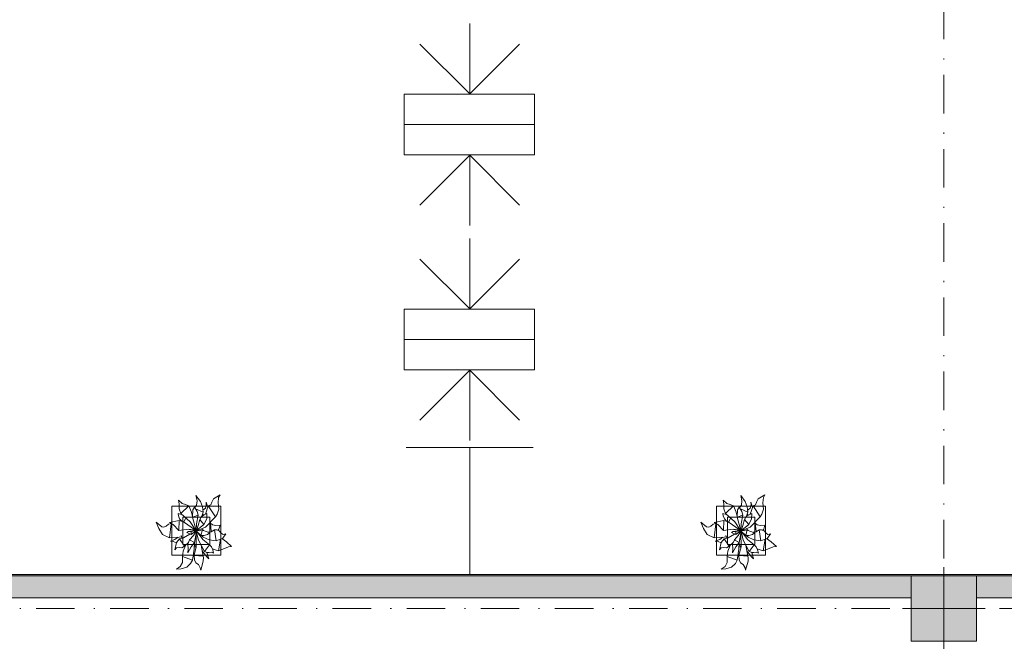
# Model space of a CAD drawing. Header units: millimetres. Extents: x 0 to 1184, y 0 to 836.
# Tile 27 of 241: x 267 to 357, y 267 to 324. Entities that reach past the tile are written whole.
import ezdxf
from ezdxf.xclip import XClip

# ---------------------------------------------------------------- set-up
doc = ezdxf.new("R2010")
doc.units = ezdxf.units.MM
doc.header["$MEASUREMENT"] = 0
doc.header["$XCLIPFRAME"] = 0
doc.linetypes.add('Штриховая', pattern=[5.644444, 2.822222, -2.822222])
doc.linetypes.add('Штрихпунктирная', pattern=[6.702778, 3.527778, -1.763889, 0, -1.411111])
for name, color, linetype in [('Интерьер - Мебель', 7, 'Continuous'), ('Конструктив - ГКЛ', 7, 'Continuous'), ('Конструктив - Колонны', 7, 'Continuous'), ('Конструктив - Стены Внутр сущ.', 7, 'Continuous'), ('Элемент Модели - Зона', 7, 'Continuous'), ('Элемент Модели - Оси', 7, 'Continuous')]:
    doc.layers.add(name, color=color, linetype=linetype)

# ---------------------------------------------------------------- blocks, each defined once
blk = doc.blocks.new('Чертеж_4_4', base_point=(-278.479, 89.564))
at = {"layer": 'Конструктив - ГКЛ', "linetype": 'Continuous', "lineweight": 0, "true_color": 0x000000}
blk.add_hatch(color=18, dxfattribs=at).paths.add_polyline_path([(168.521, 272.684), (168.521, 272.564), (399.219, 272.564), (399.219, 272.684)])
at = {"layer": 'Конструктив - Колонны', "linetype": 'Continuous', "lineweight": 0, "true_color": 0x000000}
blk.add_hatch(color=18, dxfattribs=at).paths.add_polyline_path([(348.521, 266.564), (354.521, 266.564), (354.521, 272.564), (348.521, 272.564)])
at = {"layer": 'Конструктив - Стены Внутр сущ.', "linetype": 'Continuous', "lineweight": 0, "true_color": 0x000000}
for points in [[(264.521, 272.564), (264.521, 270.564), (348.521, 270.564), (348.521, 272.564)], [(354.521, 270.564), (438.522, 270.564), (438.522, 272.564), (354.521, 272.564)]]:
    blk.add_hatch(color=18, dxfattribs=at).paths.add_polyline_path(points)
at = {"layer": 'Интерьер - Мебель', "color": 252, "linetype": 'Continuous', "lineweight": 5}
for p, q in [((281.256, 279.517), (281.319, 279.162)), ((281.256, 279.517), (281.603, 279.202)), ((281.256, 279.517), (281.319, 279.162)), ((281.256, 279.517), (281.603, 279.202)), ((282.868, 279.932), (282.984, 279.458)), ((282.868, 279.932), (283.289, 279.402)), ((282.868, 279.932), (282.984, 279.458)), ((282.868, 279.932), (283.289, 279.402)), ((282.932, 279.049), (282.984, 279.458)), ((282.932, 279.049), (282.984, 279.458)), ((283.289, 279.402), (283.48, 278.901)), ((283.289, 279.402), (283.48, 278.901)), ((283.806, 279.329), (283.819, 279.078)), ((283.806, 279.329), (283.956, 278.857)), ((283.806, 279.329), (283.819, 279.078)), ((283.806, 279.329), (283.956, 278.857)), ((284.224, 279.071), (284.323, 279.325)), ((284.224, 279.071), (284.323, 279.325)), ((284.323, 279.325), (284.481, 279.631)), ((284.323, 279.325), (284.481, 279.631)), ((284.481, 279.631), (285.099, 279.999)), ((284.481, 279.631), (285.099, 279.999)), ((284.906, 279.273), (284.954, 279.765)), ((284.906, 279.273), (284.954, 279.765)), ((284.954, 279.765), (285.099, 279.999)), ((284.954, 279.765), (285.099, 279.999)), ((331.261, 279.517), (331.323, 279.162)), ((331.261, 279.517), (331.607, 279.202)), ((331.261, 279.517), (331.323, 279.162)), ((331.261, 279.517), (331.607, 279.202)), ((332.873, 279.932), (332.988, 279.458)), ((332.873, 279.932), (333.293, 279.402)), ((332.873, 279.932), (332.988, 279.458)), ((332.873, 279.932), (333.293, 279.402)), ((332.937, 279.049), (332.988, 279.458)), ((332.937, 279.049), (332.988, 279.458)), ((333.293, 279.402), (333.484, 278.901)), ((333.293, 279.402), (333.484, 278.901)), ((333.811, 279.329), (333.823, 279.078)), ((333.811, 279.329), (333.961, 278.857)), ((333.811, 279.329), (333.823, 279.078)), ((333.811, 279.329), (333.961, 278.857)), ((334.229, 279.071), (334.328, 279.325)), ((334.229, 279.071), (334.328, 279.325)), ((334.328, 279.325), (334.485, 279.631)), ((334.328, 279.325), (334.485, 279.631)), ((334.485, 279.631), (335.103, 279.999)), ((334.485, 279.631), (335.103, 279.999)), ((334.91, 279.273), (334.958, 279.765)), ((334.91, 279.273), (334.958, 279.765)), ((334.958, 279.765), (335.103, 279.999)), ((334.958, 279.765), (335.103, 279.999)), ((281.319, 279.162), (281.333, 278.707)), ((281.319, 279.162), (281.333, 278.707)), ((281.333, 278.707), (281.49, 278.297)), ((281.333, 278.707), (281.49, 278.297)), ((281.49, 278.297), (282.203, 279.003)), ((281.49, 278.297), (282.203, 279.003)), ((281.603, 279.202), (281.901, 279.111)), ((281.603, 279.202), (281.901, 279.111)), ((281.901, 279.111), (282.203, 279.003)), ((281.901, 279.111), (282.203, 279.003)), ((282.203, 279.003), (282.454, 278.419)), ((282.203, 279.003), (282.454, 278.419)), ((282.454, 278.419), (282.557, 278.016)), ((282.454, 278.419), (282.557, 278.016)), ((282.553, 277.956), (282.593, 278.616)), ((282.553, 277.956), (282.593, 278.616)), ((282.593, 278.616), (282.731, 278.882)), ((282.593, 278.616), (282.731, 278.882)), ((282.731, 278.882), (282.97, 278.482)), ((282.731, 278.882), (282.97, 278.482)), ((282.769, 278.835), (282.932, 279.049)), ((282.769, 278.835), (282.932, 279.049)), ((282.838, 278.725), (283.517, 278.402)), ((282.838, 278.725), (283.517, 278.402)), ((282.97, 278.482), (283.072, 278.139)), ((282.97, 278.482), (283.072, 278.139)), ((283.416, 278.035), (283.517, 278.402)), ((283.416, 278.035), (283.517, 278.402)), ((283.48, 278.901), (283.517, 278.402)), ((283.48, 278.901), (283.517, 278.402)), ((283.514, 278.607), (283.743, 278.781)), ((283.514, 278.607), (283.743, 278.781)), ((283.737, 278.234), (284.006, 278.984)), ((283.737, 278.234), (284.006, 278.984)), ((283.743, 278.781), (283.819, 279.078)), ((283.743, 278.781), (283.819, 279.078)), ((284.006, 278.984), (284.224, 279.071)), ((284.006, 278.984), (284.224, 279.071)), ((284.006, 278.984), (284.653, 277.982)), ((284.006, 278.984), (284.653, 277.982)), ((284.811, 278.22), (284.964, 278.678)), ((284.811, 278.22), (284.964, 278.678)), ((284.906, 279.273), (284.964, 278.678)), ((284.906, 279.273), (284.964, 278.678)), ((331.323, 279.162), (331.337, 278.707)), ((331.323, 279.162), (331.337, 278.707)), ((331.337, 278.707), (331.495, 278.297)), ((331.337, 278.707), (331.495, 278.297)), ((331.495, 278.297), (332.208, 279.003)), ((331.495, 278.297), (332.208, 279.003)), ((331.607, 279.202), (331.906, 279.111)), ((331.607, 279.202), (331.906, 279.111)), ((331.906, 279.111), (332.208, 279.003)), ((331.906, 279.111), (332.208, 279.003)), ((332.208, 279.003), (332.458, 278.419)), ((332.208, 279.003), (332.458, 278.419)), ((332.458, 278.419), (332.561, 278.016)), ((332.458, 278.419), (332.561, 278.016)), ((332.558, 277.956), (332.597, 278.616)), ((332.558, 277.956), (332.597, 278.616)), ((332.597, 278.616), (332.735, 278.882)), ((332.597, 278.616), (332.735, 278.882)), ((332.735, 278.882), (332.975, 278.482)), ((332.735, 278.882), (332.975, 278.482)), ((332.773, 278.835), (332.937, 279.049)), ((332.773, 278.835), (332.937, 279.049)), ((332.843, 278.725), (333.522, 278.402)), ((332.843, 278.725), (333.522, 278.402)), ((332.975, 278.482), (333.076, 278.139)), ((332.975, 278.482), (333.076, 278.139)), ((333.42, 278.035), (333.522, 278.402)), ((333.42, 278.035), (333.522, 278.402)), ((333.484, 278.901), (333.522, 278.402)), ((333.484, 278.901), (333.522, 278.402)), ((333.518, 278.607), (333.747, 278.781)), ((333.518, 278.607), (333.747, 278.781)), ((333.742, 278.234), (334.01, 278.984)), ((333.742, 278.234), (334.01, 278.984)), ((333.747, 278.781), (333.823, 279.078)), ((333.747, 278.781), (333.823, 279.078)), ((334.01, 278.984), (334.229, 279.071)), ((334.01, 278.984), (334.229, 279.071)), ((334.01, 278.984), (334.658, 277.982)), ((334.01, 278.984), (334.658, 277.982)), ((334.816, 278.22), (334.968, 278.678)), ((334.816, 278.22), (334.968, 278.678)), ((334.91, 279.273), (334.968, 278.678)), ((334.91, 279.273), (334.968, 278.678)), ((279.224, 277.485), (279.459, 276.913)), ((279.224, 277.485), (279.732, 277.069)), ((279.224, 277.485), (279.459, 276.913)), ((279.224, 277.485), (279.732, 277.069)), ((280.445, 277.451), (281.326, 277.631)), ((280.445, 277.451), (281.326, 277.631)), ((281.225, 278.297), (281.26, 278.07)), ((281.225, 278.297), (281.635, 278.16)), ((281.225, 278.297), (281.26, 278.07)), ((281.225, 278.297), (281.635, 278.16)), ((281.26, 278.07), (281.374, 277.8)), ((281.26, 278.07), (281.374, 277.8)), ((281.299, 276.719), (281.326, 277.631)), ((281.299, 276.719), (281.326, 277.631)), ((281.326, 277.631), (281.727, 277.521)), ((281.326, 277.631), (281.727, 277.521)), ((281.374, 277.8), (281.612, 277.557)), ((281.374, 277.8), (281.612, 277.557)), ((281.49, 278.297), (282.325, 277.525)), ((281.49, 278.297), (282.325, 277.525)), ((281.727, 277.521), (282.813, 276.744)), ((281.727, 277.521), (282.813, 276.744)), ((281.769, 277.52), (281.929, 277.868)), ((281.769, 277.52), (281.929, 277.868)), ((282.325, 277.525), (282.853, 276.725)), ((282.325, 277.525), (282.853, 276.725)), ((282.521, 278.142), (282.565, 278.156)), ((282.521, 278.142), (282.565, 278.156)), ((282.553, 277.956), (283.072, 278.139)), ((282.553, 277.956), (283.072, 278.139)), ((282.553, 277.956), (282.89, 276.718)), ((282.553, 277.956), (282.89, 276.718)), ((282.922, 277.342), (283.072, 278.139)), ((282.922, 277.342), (283.072, 278.139)), ((283.081, 277.188), (283.213, 277.742)), ((283.081, 277.188), (283.213, 277.742)), ((283.213, 277.742), (283.381, 278)), ((283.213, 277.742), (283.381, 278)), ((283.213, 277.742), (283.603, 277.287)), ((283.213, 277.742), (283.603, 277.287)), ((283.381, 278), (283.637, 278.167)), ((283.381, 278), (283.637, 278.167)), ((283.477, 278.218), (283.589, 278.141)), ((283.477, 278.218), (283.589, 278.141)), ((283.603, 277.287), (283.87, 277.799)), ((283.603, 277.287), (283.87, 277.799)), ((283.637, 278.167), (283.878, 278.279)), ((283.637, 278.167), (283.878, 278.279)), ((283.74, 277.041), (284.653, 277.982)), ((283.74, 277.041), (284.653, 277.982)), ((283.87, 277.799), (283.878, 278.279)), ((283.87, 277.799), (283.878, 278.279)), ((284.653, 277.982), (284.811, 278.22)), ((284.653, 277.982), (284.811, 278.22)), ((329.229, 277.485), (329.463, 276.913)), ((329.229, 277.485), (329.736, 277.069)), ((329.229, 277.485), (329.463, 276.913)), ((329.229, 277.485), (329.736, 277.069)), ((330.449, 277.451), (331.331, 277.631)), ((330.449, 277.451), (331.331, 277.631)), ((331.23, 278.297), (331.265, 278.07)), ((331.23, 278.297), (331.64, 278.16)), ((331.23, 278.297), (331.265, 278.07)), ((331.23, 278.297), (331.64, 278.16)), ((331.265, 278.07), (331.378, 277.8)), ((331.265, 278.07), (331.378, 277.8)), ((331.303, 276.719), (331.331, 277.631)), ((331.303, 276.719), (331.331, 277.631)), ((331.331, 277.631), (331.731, 277.521)), ((331.331, 277.631), (331.731, 277.521)), ((331.378, 277.8), (331.617, 277.557)), ((331.378, 277.8), (331.617, 277.557)), ((331.495, 278.297), (332.33, 277.525)), ((331.495, 278.297), (332.33, 277.525)), ((331.731, 277.521), (332.818, 276.744)), ((331.731, 277.521), (332.818, 276.744)), ((331.773, 277.52), (331.933, 277.868)), ((331.773, 277.52), (331.933, 277.868)), ((332.33, 277.525), (332.857, 276.725)), ((332.33, 277.525), (332.857, 276.725)), ((332.525, 278.142), (332.569, 278.156)), ((332.525, 278.142), (332.569, 278.156)), ((332.558, 277.956), (333.076, 278.139)), ((332.558, 277.956), (333.076, 278.139)), ((332.558, 277.956), (332.894, 276.718)), ((332.558, 277.956), (332.894, 276.718)), ((332.927, 277.342), (333.076, 278.139)), ((332.927, 277.342), (333.076, 278.139)), ((333.085, 277.188), (333.217, 277.742)), ((333.085, 277.188), (333.217, 277.742)), ((333.217, 277.742), (333.385, 278)), ((333.217, 277.742), (333.385, 278)), ((333.217, 277.742), (333.608, 277.287)), ((333.217, 277.742), (333.608, 277.287)), ((333.385, 278), (333.642, 278.167)), ((333.385, 278), (333.642, 278.167)), ((333.481, 278.218), (333.593, 278.141)), ((333.481, 278.218), (333.593, 278.141)), ((333.608, 277.287), (333.874, 277.799)), ((333.608, 277.287), (333.874, 277.799)), ((333.642, 278.167), (333.883, 278.279)), ((333.642, 278.167), (333.883, 278.279)), ((333.744, 277.041), (334.658, 277.982)), ((333.744, 277.041), (334.658, 277.982)), ((333.874, 277.799), (333.883, 278.279)), ((333.874, 277.799), (333.883, 278.279)), ((334.658, 277.982), (334.816, 278.22)), ((334.658, 277.982), (334.816, 278.22)), ((279.459, 276.913), (279.785, 276.37)), ((279.459, 276.913), (279.785, 276.37)), ((279.732, 277.069), (279.932, 277.048)), ((279.732, 277.069), (279.932, 277.048)), ((279.932, 277.048), (280.137, 277.13)), ((279.932, 277.048), (280.137, 277.13)), ((280.137, 277.13), (280.335, 277.313)), ((280.137, 277.13), (280.335, 277.313)), ((280.335, 277.313), (280.563, 277.386)), ((280.335, 277.313), (280.563, 277.386)), ((280.438, 276.051), (280.601, 277.341)), ((280.438, 276.051), (280.601, 277.341)), ((280.445, 277.451), (280.777, 277.267)), ((280.445, 277.451), (280.777, 277.267)), ((280.777, 277.267), (281.299, 276.719)), ((280.777, 277.267), (281.299, 276.719)), ((281.299, 276.719), (282.178, 276.847)), ((281.299, 276.719), (282.178, 276.847)), ((282.02, 276.541), (282.18, 276.644)), ((282.02, 276.541), (282.18, 276.644)), ((282.178, 276.847), (282.813, 276.744)), ((282.178, 276.847), (282.813, 276.744)), ((282.18, 276.644), (282.419, 276.635)), ((282.18, 276.644), (282.419, 276.635)), ((282.182, 276.845), (282.193, 276.842)), ((282.182, 276.845), (282.193, 276.842)), ((282.249, 276.83), (282.271, 276.825)), ((282.249, 276.83), (282.271, 276.825)), ((282.316, 276.815), (282.361, 276.806)), ((282.316, 276.815), (282.361, 276.806)), ((282.383, 276.801), (282.706, 276.73)), ((282.383, 276.801), (282.706, 276.73)), ((282.419, 276.635), (282.89, 276.718)), ((282.419, 276.635), (282.89, 276.718)), ((282.419, 276.635), (282.421, 276.363)), ((282.419, 276.635), (282.421, 276.363)), ((282.421, 276.363), (282.844, 276.683)), ((282.421, 276.363), (282.844, 276.683)), ((282.635, 276.278), (282.827, 276.582)), ((282.635, 276.278), (282.827, 276.582)), ((282.745, 275.632), (282.905, 276.652)), ((282.745, 275.632), (282.905, 276.652)), ((282.841, 276.583), (282.915, 276.722)), ((282.841, 276.583), (282.915, 276.722)), ((282.849, 276.686), (282.915, 276.722)), ((282.849, 276.686), (282.915, 276.722)), ((282.861, 276.713), (282.883, 276.707)), ((282.861, 276.713), (282.883, 276.707)), ((282.878, 276.709), (282.89, 276.718)), ((282.878, 276.709), (282.89, 276.718)), ((282.89, 276.718), (282.922, 277.342)), ((282.89, 276.718), (282.922, 277.342)), ((282.903, 276.662), (283.103, 275.849)), ((282.903, 276.662), (283.103, 275.849)), ((282.906, 276.702), (282.985, 276.683)), ((282.906, 276.702), (282.985, 276.683)), ((282.906, 276.674), (283.075, 276.529)), ((282.906, 276.674), (283.075, 276.529)), ((282.94, 276.793), (283.081, 277.188)), ((282.94, 276.793), (283.081, 277.188)), ((282.944, 276.716), (283.183, 276.71)), ((282.944, 276.716), (283.183, 276.71)), ((282.961, 276.76), (283.603, 277.287)), ((282.961, 276.76), (283.603, 277.287)), ((282.97, 276.61), (283.495, 275.906)), ((282.97, 276.61), (283.495, 275.906)), ((282.987, 276.621), (283.331, 276.28)), ((282.987, 276.621), (283.331, 276.28)), ((283.008, 276.733), (283.74, 277.041)), ((283.008, 276.733), (283.74, 277.041)), ((283.183, 276.71), (283.467, 276.818)), ((283.183, 276.71), (283.467, 276.818)), ((283.331, 276.28), (283.467, 276.818)), ((283.331, 276.28), (283.467, 276.818)), ((283.467, 276.818), (283.556, 276.727)), ((283.467, 276.818), (283.556, 276.727)), ((283.556, 276.727), (283.724, 276.661)), ((283.556, 276.727), (283.724, 276.661)), ((283.724, 276.661), (284.131, 276.519)), ((283.724, 276.661), (284.131, 276.519)), ((283.99, 277.286), (284.204, 277.412)), ((283.99, 277.286), (284.204, 277.412)), ((284.002, 276.574), (284.277, 276.617)), ((284.002, 276.574), (284.277, 276.617)), ((284.008, 277.322), (284.017, 277.294)), ((284.008, 277.322), (284.017, 277.294)), ((284.204, 277.412), (284.277, 276.64)), ((284.204, 277.412), (284.392, 277.25)), ((284.204, 277.412), (284.277, 276.64)), ((284.204, 277.412), (284.392, 277.25)), ((284.277, 276.617), (284.573, 276.797)), ((284.277, 276.617), (284.573, 276.797)), ((284.392, 277.25), (284.687, 277.175)), ((284.392, 277.25), (284.687, 277.175)), ((284.573, 276.797), (284.71, 275.768)), ((284.573, 276.797), (284.786, 276.78)), ((284.573, 276.797), (284.71, 275.768)), ((284.573, 276.797), (284.786, 276.78)), ((284.687, 277.175), (285.095, 277.22)), ((284.687, 277.175), (285.095, 277.22)), ((284.786, 276.78), (285.012, 276.699)), ((284.786, 276.78), (285.012, 276.699)), ((284.882, 276.741), (284.981, 276.843)), ((284.882, 276.741), (284.981, 276.843)), ((284.981, 276.843), (285.095, 277.22)), ((284.981, 276.843), (285.095, 277.22)), ((285.012, 276.699), (285.197, 276.486)), ((285.012, 276.699), (285.197, 276.486)), ((329.463, 276.913), (329.789, 276.37)), ((329.463, 276.913), (329.789, 276.37)), ((329.736, 277.069), (329.936, 277.048)), ((329.736, 277.069), (329.936, 277.048)), ((329.936, 277.048), (330.142, 277.13)), ((329.936, 277.048), (330.142, 277.13)), ((330.142, 277.13), (330.339, 277.313)), ((330.142, 277.13), (330.339, 277.313)), ((330.339, 277.313), (330.567, 277.386)), ((330.339, 277.313), (330.567, 277.386)), ((330.443, 276.051), (330.606, 277.341)), ((330.443, 276.051), (330.606, 277.341)), ((330.449, 277.451), (330.781, 277.267)), ((330.449, 277.451), (330.781, 277.267)), ((330.781, 277.267), (331.303, 276.719)), ((330.781, 277.267), (331.303, 276.719)), ((331.303, 276.719), (332.182, 276.847)), ((331.303, 276.719), (332.182, 276.847)), ((332.025, 276.541), (332.184, 276.644)), ((332.025, 276.541), (332.184, 276.644)), ((332.182, 276.847), (332.818, 276.744)), ((332.182, 276.847), (332.818, 276.744)), ((332.184, 276.644), (332.423, 276.635)), ((332.184, 276.644), (332.423, 276.635)), ((332.187, 276.845), (332.198, 276.842)), ((332.187, 276.845), (332.198, 276.842)), ((332.254, 276.83), (332.276, 276.825)), ((332.254, 276.83), (332.276, 276.825)), ((332.321, 276.815), (332.365, 276.806)), ((332.321, 276.815), (332.365, 276.806)), ((332.387, 276.801), (332.711, 276.73)), ((332.387, 276.801), (332.711, 276.73)), ((332.423, 276.635), (332.894, 276.718)), ((332.423, 276.635), (332.894, 276.718)), ((332.423, 276.635), (332.426, 276.363)), ((332.423, 276.635), (332.426, 276.363)), ((332.426, 276.363), (332.848, 276.683)), ((332.426, 276.363), (332.848, 276.683)), ((332.639, 276.278), (332.831, 276.582)), ((332.639, 276.278), (332.831, 276.582)), ((332.75, 275.632), (332.909, 276.652)), ((332.75, 275.632), (332.909, 276.652)), ((332.845, 276.583), (332.92, 276.722)), ((332.845, 276.583), (332.92, 276.722)), ((332.854, 276.686), (332.92, 276.722)), ((332.854, 276.686), (332.92, 276.722)), ((332.865, 276.713), (332.888, 276.707)), ((332.865, 276.713), (332.888, 276.707)), ((332.883, 276.709), (332.894, 276.718)), ((332.883, 276.709), (332.894, 276.718)), ((332.894, 276.718), (332.927, 277.342)), ((332.894, 276.718), (332.927, 277.342)), ((332.908, 276.662), (333.108, 275.849)), ((332.908, 276.662), (333.108, 275.849)), ((332.91, 276.702), (332.99, 276.683)), ((332.91, 276.702), (332.99, 276.683)), ((332.91, 276.674), (333.079, 276.529)), ((332.91, 276.674), (333.079, 276.529)), ((332.945, 276.793), (333.085, 277.188)), ((332.945, 276.793), (333.085, 277.188)), ((332.948, 276.716), (333.188, 276.71)), ((332.948, 276.716), (333.188, 276.71)), ((332.966, 276.76), (333.608, 277.287)), ((332.966, 276.76), (333.608, 277.287)), ((332.974, 276.61), (333.5, 275.906)), ((332.974, 276.61), (333.5, 275.906)), ((332.991, 276.621), (333.336, 276.28)), ((332.991, 276.621), (333.336, 276.28)), ((333.013, 276.733), (333.744, 277.041)), ((333.013, 276.733), (333.744, 277.041)), ((333.188, 276.71), (333.471, 276.818)), ((333.188, 276.71), (333.471, 276.818)), ((333.336, 276.28), (333.471, 276.818)), ((333.336, 276.28), (333.471, 276.818)), ((333.471, 276.818), (333.561, 276.727)), ((333.471, 276.818), (333.561, 276.727)), ((333.561, 276.727), (333.728, 276.661)), ((333.561, 276.727), (333.728, 276.661)), ((333.728, 276.661), (334.135, 276.519)), ((333.728, 276.661), (334.135, 276.519)), ((333.995, 277.286), (334.208, 277.412)), ((333.995, 277.286), (334.208, 277.412)), ((334.006, 276.574), (334.281, 276.617)), ((334.006, 276.574), (334.281, 276.617)), ((334.012, 277.322), (334.021, 277.294)), ((334.012, 277.322), (334.021, 277.294)), ((334.208, 277.412), (334.281, 276.64)), ((334.208, 277.412), (334.396, 277.25)), ((334.208, 277.412), (334.281, 276.64)), ((334.208, 277.412), (334.396, 277.25)), ((334.281, 276.617), (334.577, 276.797)), ((334.281, 276.617), (334.577, 276.797)), ((334.396, 277.25), (334.691, 277.175)), ((334.396, 277.25), (334.691, 277.175)), ((334.577, 276.797), (334.715, 275.768)), ((334.577, 276.797), (334.79, 276.78)), ((334.577, 276.797), (334.715, 275.768)), ((334.577, 276.797), (334.79, 276.78)), ((334.691, 277.175), (335.1, 277.22)), ((334.691, 277.175), (335.1, 277.22)), ((334.79, 276.78), (335.016, 276.699)), ((334.79, 276.78), (335.016, 276.699)), ((334.886, 276.741), (334.986, 276.843)), ((334.886, 276.741), (334.986, 276.843)), ((334.986, 276.843), (335.1, 277.22)), ((334.986, 276.843), (335.1, 277.22)), ((335.016, 276.699), (335.202, 276.486)), ((335.016, 276.699), (335.202, 276.486)), ((279.785, 276.37), (280.438, 276.051)), ((279.785, 276.37), (280.438, 276.051)), ((280.438, 276.051), (281.344, 276.12)), ((280.438, 276.051), (281.344, 276.12)), ((280.53, 275.757), (280.944, 275.906)), ((280.53, 275.757), (280.944, 275.906)), ((280.53, 275.757), (280.788, 275.72)), ((280.53, 275.757), (280.788, 275.72)), ((280.788, 275.72), (281.074, 275.604)), ((280.788, 275.72), (281.074, 275.604)), ((280.944, 275.906), (281.238, 276.105)), ((280.944, 275.906), (281.238, 276.105)), ((281.087, 275.629), (281.362, 275.972)), ((281.087, 275.629), (281.362, 275.972)), ((281.344, 276.12), (281.534, 276.159)), ((281.344, 276.12), (281.534, 276.159)), ((281.362, 275.972), (281.717, 276.069)), ((281.362, 275.972), (281.717, 276.069)), ((281.362, 275.972), (281.816, 275.283)), ((281.362, 275.972), (281.816, 275.283)), ((281.501, 276.282), (281.584, 276.043)), ((281.501, 276.282), (281.584, 276.043)), ((281.717, 276.069), (282.316, 276.396)), ((281.717, 276.069), (282.316, 276.396)), ((282.02, 276.541), (282.421, 276.363)), ((282.02, 276.541), (282.421, 276.363)), ((282.112, 275.463), (282.288, 275.877)), ((282.112, 275.463), (282.288, 275.877)), ((282.262, 275.869), (282.288, 275.877)), ((282.262, 275.869), (282.288, 275.877)), ((282.262, 275.869), (282.745, 275.632)), ((282.262, 275.869), (282.745, 275.632)), ((282.288, 275.877), (282.635, 276.278)), ((282.288, 275.877), (282.635, 276.278)), ((282.288, 275.877), (282.745, 275.632)), ((282.288, 275.877), (282.745, 275.632)), ((282.882, 276.474), (282.903, 275.225)), ((282.882, 276.474), (282.903, 275.225)), ((283.103, 275.849), (283.65, 274.797)), ((283.103, 275.849), (283.65, 274.797)), ((283.331, 276.28), (283.609, 276.284)), ((283.331, 276.28), (283.609, 276.284)), ((283.376, 276.272), (283.545, 276.127)), ((283.376, 276.272), (283.545, 276.127)), ((283.495, 275.906), (284.118, 275.407)), ((283.495, 275.906), (284.118, 275.407)), ((283.545, 276.127), (284.088, 275.875)), ((283.545, 276.127), (284.088, 275.875)), ((283.609, 276.284), (283.944, 276.371)), ((283.609, 276.284), (283.944, 276.371)), ((283.944, 276.371), (284.131, 276.519)), ((283.944, 276.371), (284.131, 276.519)), ((284.088, 275.875), (284.71, 275.768)), ((284.088, 275.875), (284.71, 275.768)), ((284.71, 275.768), (285.336, 276.036)), ((284.71, 275.768), (285.336, 276.036)), ((284.944, 274.871), (285.125, 275.925)), ((284.944, 274.871), (285.125, 275.925)), ((285.197, 276.486), (285.375, 276.373)), ((285.197, 276.486), (285.375, 276.373)), ((285.239, 275.995), (285.663, 275.681)), ((285.239, 275.995), (285.663, 275.681)), ((285.336, 276.036), (285.613, 276.432)), ((285.336, 276.036), (285.613, 276.432)), ((285.375, 276.373), (285.613, 276.432)), ((285.375, 276.373), (285.613, 276.432)), ((285.663, 275.681), (286.144, 275.256)), ((285.663, 275.681), (286.144, 275.256)), ((329.789, 276.37), (330.443, 276.051)), ((329.789, 276.37), (330.443, 276.051)), ((330.443, 276.051), (331.348, 276.12)), ((330.443, 276.051), (331.348, 276.12)), ((330.534, 275.757), (330.948, 275.906)), ((330.534, 275.757), (330.948, 275.906)), ((330.534, 275.757), (330.793, 275.72)), ((330.534, 275.757), (330.793, 275.72)), ((330.793, 275.72), (331.079, 275.604)), ((330.793, 275.72), (331.079, 275.604)), ((330.948, 275.906), (331.242, 276.105)), ((330.948, 275.906), (331.242, 276.105)), ((331.091, 275.629), (331.366, 275.972)), ((331.091, 275.629), (331.366, 275.972)), ((331.348, 276.12), (331.539, 276.159)), ((331.348, 276.12), (331.539, 276.159)), ((331.366, 275.972), (331.722, 276.069)), ((331.366, 275.972), (331.722, 276.069)), ((331.366, 275.972), (331.821, 275.283)), ((331.366, 275.972), (331.821, 275.283)), ((331.506, 276.282), (331.588, 276.043)), ((331.506, 276.282), (331.588, 276.043)), ((331.722, 276.069), (332.321, 276.396)), ((331.722, 276.069), (332.321, 276.396)), ((332.025, 276.541), (332.426, 276.363)), ((332.025, 276.541), (332.426, 276.363)), ((332.117, 275.463), (332.293, 275.877)), ((332.117, 275.463), (332.293, 275.877)), ((332.267, 275.869), (332.293, 275.877)), ((332.267, 275.869), (332.293, 275.877)), ((332.267, 275.869), (332.75, 275.632)), ((332.267, 275.869), (332.75, 275.632)), ((332.293, 275.877), (332.639, 276.278)), ((332.293, 275.877), (332.639, 276.278)), ((332.293, 275.877), (332.75, 275.632)), ((332.293, 275.877), (332.75, 275.632)), ((332.886, 276.474), (332.907, 275.225)), ((332.886, 276.474), (332.907, 275.225)), ((333.108, 275.849), (333.654, 274.797)), ((333.108, 275.849), (333.654, 274.797)), ((333.336, 276.28), (333.614, 276.284)), ((333.336, 276.28), (333.614, 276.284)), ((333.381, 276.272), (333.55, 276.127)), ((333.381, 276.272), (333.55, 276.127)), ((333.5, 275.906), (334.123, 275.407)), ((333.5, 275.906), (334.123, 275.407)), ((333.55, 276.127), (334.092, 275.875)), ((333.55, 276.127), (334.092, 275.875)), ((333.614, 276.284), (333.949, 276.371)), ((333.614, 276.284), (333.949, 276.371)), ((333.949, 276.371), (334.135, 276.519)), ((333.949, 276.371), (334.135, 276.519)), ((334.092, 275.875), (334.715, 275.768)), ((334.092, 275.875), (334.715, 275.768)), ((334.715, 275.768), (335.34, 276.036)), ((334.715, 275.768), (335.34, 276.036)), ((334.949, 274.871), (335.13, 275.925)), ((334.949, 274.871), (335.13, 275.925)), ((335.202, 276.486), (335.379, 276.373)), ((335.202, 276.486), (335.379, 276.373)), ((335.243, 275.995), (335.667, 275.681)), ((335.243, 275.995), (335.667, 275.681)), ((335.34, 276.036), (335.618, 276.432)), ((335.34, 276.036), (335.618, 276.432)), ((335.379, 276.373), (335.618, 276.432)), ((335.379, 276.373), (335.618, 276.432)), ((335.667, 275.681), (336.149, 275.256)), ((335.667, 275.681), (336.149, 275.256)), ((280.923, 274.963), (281.087, 275.629)), ((280.923, 274.963), (281.087, 275.629)), ((280.923, 274.963), (281.078, 275.149)), ((280.923, 274.963), (281.078, 275.149)), ((281.078, 275.149), (281.327, 275.16)), ((281.078, 275.149), (281.327, 275.16)), ((281.327, 275.16), (281.582, 275.14)), ((281.327, 275.16), (281.582, 275.14)), ((281.582, 275.14), (281.816, 275.283)), ((281.582, 275.14), (281.816, 275.283)), ((281.626, 274.353), (281.703, 274.838)), ((281.626, 274.353), (281.703, 274.838)), ((281.703, 274.838), (281.906, 275.363)), ((281.703, 274.838), (281.906, 275.363)), ((281.816, 275.283), (282.171, 275.622)), ((281.816, 275.283), (282.171, 275.622)), ((282.112, 275.463), (282.159, 275.052)), ((282.112, 275.463), (282.159, 275.052)), ((282.126, 274.684), (282.416, 275.219)), ((282.126, 274.684), (282.416, 275.219)), ((282.126, 274.684), (282.159, 275.052)), ((282.126, 274.684), (282.159, 275.052)), ((282.416, 275.219), (282.745, 275.632)), ((282.416, 275.219), (282.745, 275.632)), ((282.561, 274.022), (282.699, 275.004)), ((282.561, 274.022), (282.699, 275.004)), ((282.699, 275.004), (282.731, 275.604)), ((282.699, 275.004), (282.731, 275.604)), ((282.704, 274.46), (282.903, 275.225)), ((282.704, 274.46), (282.903, 275.225)), ((282.718, 275.24), (282.819, 275.22)), ((282.718, 275.24), (282.819, 275.22)), ((282.731, 275.339), (282.823, 275.32)), ((282.731, 275.339), (282.823, 275.32)), ((282.819, 275.22), (282.897, 275.224)), ((282.819, 275.22), (282.897, 275.224)), ((282.823, 275.32), (282.889, 275.324)), ((282.823, 275.32), (282.889, 275.324)), ((283.345, 275.369), (283.52, 274.363)), ((283.345, 275.369), (283.52, 274.363)), ((283.388, 275.222), (283.41, 275.237)), ((283.388, 275.222), (283.41, 275.237)), ((283.425, 274.927), (283.539, 274.728)), ((283.425, 274.927), (283.539, 274.728)), ((283.65, 274.797), (284.118, 275.407)), ((283.65, 274.797), (284.118, 275.407)), ((283.665, 274.817), (283.889, 274.721)), ((283.665, 274.817), (283.889, 274.721)), ((284.118, 275.407), (284.293, 275.242)), ((284.118, 275.407), (284.293, 275.242)), ((284.293, 275.242), (284.423, 274.96)), ((284.293, 275.242), (284.423, 274.96)), ((284.381, 275.055), (284.83, 274.886)), ((284.381, 275.055), (284.83, 274.886)), ((284.423, 274.96), (284.492, 274.641)), ((284.423, 274.96), (284.492, 274.641)), ((284.83, 274.886), (284.944, 274.871)), ((284.83, 274.886), (284.944, 274.871)), ((284.944, 274.871), (285.485, 275.079)), ((284.944, 274.871), (285.485, 275.079)), ((285.485, 275.079), (285.844, 275.228)), ((285.485, 275.079), (285.844, 275.228)), ((285.844, 275.228), (286.144, 275.256)), ((285.844, 275.228), (286.144, 275.256)), ((330.927, 274.963), (331.091, 275.629)), ((330.927, 274.963), (331.091, 275.629)), ((330.927, 274.963), (331.083, 275.149)), ((330.927, 274.963), (331.083, 275.149)), ((331.083, 275.149), (331.331, 275.16)), ((331.083, 275.149), (331.331, 275.16)), ((331.331, 275.16), (331.587, 275.14)), ((331.331, 275.16), (331.587, 275.14)), ((331.587, 275.14), (331.821, 275.283)), ((331.587, 275.14), (331.821, 275.283)), ((331.63, 274.353), (331.707, 274.838)), ((331.63, 274.353), (331.707, 274.838)), ((331.707, 274.838), (331.91, 275.363)), ((331.707, 274.838), (331.91, 275.363)), ((331.821, 275.283), (332.175, 275.622)), ((331.821, 275.283), (332.175, 275.622)), ((332.117, 275.463), (332.163, 275.052)), ((332.117, 275.463), (332.163, 275.052)), ((332.131, 274.684), (332.42, 275.219)), ((332.131, 274.684), (332.42, 275.219)), ((332.131, 274.684), (332.163, 275.052)), ((332.131, 274.684), (332.163, 275.052)), ((332.42, 275.219), (332.75, 275.632)), ((332.42, 275.219), (332.75, 275.632)), ((332.565, 274.022), (332.703, 275.004)), ((332.565, 274.022), (332.703, 275.004)), ((332.703, 275.004), (332.735, 275.604)), ((332.703, 275.004), (332.735, 275.604)), ((332.709, 274.46), (332.907, 275.225)), ((332.709, 274.46), (332.907, 275.225)), ((332.722, 275.24), (332.823, 275.22)), ((332.722, 275.24), (332.823, 275.22)), ((332.735, 275.339), (332.828, 275.32)), ((332.735, 275.339), (332.828, 275.32)), ((332.823, 275.22), (332.901, 275.224)), ((332.823, 275.22), (332.901, 275.224)), ((332.828, 275.32), (332.893, 275.324)), ((332.828, 275.32), (332.893, 275.324)), ((333.349, 275.369), (333.524, 274.363)), ((333.349, 275.369), (333.524, 274.363)), ((333.392, 275.222), (333.415, 275.237)), ((333.392, 275.222), (333.415, 275.237)), ((333.43, 274.927), (333.543, 274.728)), ((333.43, 274.927), (333.543, 274.728)), ((333.654, 274.797), (334.123, 275.407)), ((333.654, 274.797), (334.123, 275.407)), ((333.67, 274.817), (333.894, 274.721)), ((333.67, 274.817), (333.894, 274.721)), ((334.123, 275.407), (334.297, 275.242)), ((334.123, 275.407), (334.297, 275.242)), ((334.297, 275.242), (334.428, 274.96)), ((334.297, 275.242), (334.428, 274.96)), ((334.385, 275.055), (334.834, 274.886)), ((334.385, 275.055), (334.834, 274.886)), ((334.428, 274.96), (334.496, 274.641)), ((334.428, 274.96), (334.496, 274.641)), ((334.834, 274.886), (334.949, 274.871)), ((334.834, 274.886), (334.949, 274.871)), ((334.949, 274.871), (335.49, 275.079)), ((334.949, 274.871), (335.49, 275.079)), ((335.49, 275.079), (335.848, 275.228)), ((335.49, 275.079), (335.848, 275.228)), ((335.848, 275.228), (336.149, 275.256)), ((335.848, 275.228), (336.149, 275.256)), ((281.621, 273.789), (281.626, 274.353)), ((281.621, 273.789), (281.626, 274.353)), ((281.626, 274.353), (282.561, 274.022)), ((281.626, 274.353), (282.561, 274.022)), ((282.381, 273.692), (282.561, 274.022)), ((282.381, 273.692), (282.561, 274.022)), ((282.704, 274.46), (283.476, 274.369)), ((282.704, 274.46), (283.476, 274.369)), ((282.711, 274.428), (282.724, 274.04)), ((282.711, 274.428), (283.52, 274.363)), ((282.711, 274.428), (282.724, 274.04)), ((282.711, 274.428), (283.52, 274.363)), ((282.724, 274.04), (282.868, 273.763)), ((282.724, 274.04), (282.868, 273.763)), ((283.319, 273.089), (283.547, 273.912)), ((283.319, 273.089), (283.547, 273.912)), ((283.52, 274.363), (283.56, 274.24)), ((283.52, 274.363), (283.56, 274.24)), ((283.539, 274.728), (283.854, 274.3)), ((283.539, 274.728), (283.854, 274.3)), ((283.547, 273.912), (283.56, 274.24)), ((283.547, 273.912), (283.56, 274.24)), ((283.854, 274.3), (284.058, 274.127)), ((283.854, 274.3), (284.058, 274.127)), ((283.883, 274.714), (284.058, 274.127)), ((283.883, 274.714), (284.058, 274.127)), ((283.889, 274.721), (284.072, 274.711)), ((283.889, 274.721), (284.072, 274.711)), ((284.072, 274.711), (284.304, 274.734)), ((284.072, 274.711), (284.304, 274.734)), ((284.304, 274.734), (284.492, 274.641)), ((284.304, 274.734), (284.492, 274.641)), ((331.626, 273.789), (331.63, 274.353)), ((331.626, 273.789), (331.63, 274.353)), ((331.63, 274.353), (332.565, 274.022)), ((331.63, 274.353), (332.565, 274.022)), ((332.385, 273.692), (332.565, 274.022)), ((332.385, 273.692), (332.565, 274.022)), ((332.709, 274.46), (333.48, 274.369)), ((332.709, 274.46), (333.48, 274.369)), ((332.715, 274.428), (332.729, 274.04)), ((332.715, 274.428), (333.524, 274.363)), ((332.715, 274.428), (332.729, 274.04)), ((332.715, 274.428), (333.524, 274.363)), ((332.729, 274.04), (332.872, 273.763)), ((332.729, 274.04), (332.872, 273.763)), ((333.323, 273.089), (333.551, 273.912)), ((333.323, 273.089), (333.551, 273.912)), ((333.524, 274.363), (333.564, 274.24)), ((333.524, 274.363), (333.564, 274.24)), ((333.543, 274.728), (333.858, 274.3)), ((333.543, 274.728), (333.858, 274.3)), ((333.551, 273.912), (333.564, 274.24)), ((333.551, 273.912), (333.564, 274.24)), ((333.858, 274.3), (334.063, 274.127)), ((333.858, 274.3), (334.063, 274.127)), ((333.887, 274.714), (334.063, 274.127)), ((333.887, 274.714), (334.063, 274.127)), ((333.894, 274.721), (334.077, 274.711)), ((333.894, 274.721), (334.077, 274.711)), ((334.077, 274.711), (334.309, 274.734)), ((334.077, 274.711), (334.309, 274.734)), ((334.309, 274.734), (334.496, 274.641)), ((334.309, 274.734), (334.496, 274.641)), ((281.084, 273.174), (281.431, 273.438)), ((281.084, 273.174), (281.431, 273.438)), ((281.084, 273.174), (281.522, 273.212)), ((281.084, 273.174), (281.522, 273.212)), ((281.431, 273.438), (281.621, 273.789)), ((281.431, 273.438), (281.621, 273.789)), ((281.522, 273.212), (282.034, 273.359)), ((281.522, 273.212), (282.034, 273.359)), ((282.034, 273.359), (282.381, 273.692)), ((282.034, 273.359), (282.381, 273.692)), ((282.868, 273.763), (283.095, 273.614)), ((282.868, 273.763), (283.095, 273.614)), ((283.095, 273.614), (283.271, 273.312)), ((283.095, 273.614), (283.271, 273.312)), ((283.271, 273.312), (283.319, 273.089)), ((283.271, 273.312), (283.319, 273.089)), ((331.088, 273.174), (331.436, 273.438)), ((331.088, 273.174), (331.436, 273.438)), ((331.088, 273.174), (331.526, 273.212)), ((331.088, 273.174), (331.526, 273.212)), ((331.436, 273.438), (331.626, 273.789)), ((331.436, 273.438), (331.626, 273.789)), ((331.526, 273.212), (332.038, 273.359)), ((331.526, 273.212), (332.038, 273.359)), ((332.038, 273.359), (332.385, 273.692)), ((332.038, 273.359), (332.385, 273.692)), ((332.872, 273.763), (333.099, 273.614)), ((332.872, 273.763), (333.099, 273.614)), ((333.099, 273.614), (333.275, 273.312)), ((333.099, 273.614), (333.275, 273.312)), ((333.275, 273.312), (333.323, 273.089)), ((333.275, 273.312), (333.323, 273.089))]:
    blk.add_line(p, q, dxfattribs=at)
at = {"layer": 'Интерьер - Мебель', "color": 7, "linetype": 'Continuous', "lineweight": 15}
for p, q in [((280.654, 278.951), (280.654, 274.451)), ((285.154, 278.951), (280.654, 278.951)), ((285.154, 274.451), (285.154, 278.951)), ((330.658, 278.951), (330.658, 274.451)), ((335.158, 278.951), (330.658, 278.951)), ((335.158, 274.451), (335.158, 278.951)), ((281.654, 277.951), (281.654, 275.451)), ((284.154, 277.951), (281.654, 277.951)), ((284.154, 275.451), (284.154, 277.951)), ((331.658, 277.951), (331.658, 275.451)), ((334.158, 277.951), (331.658, 277.951)), ((334.158, 275.451), (334.158, 277.951)), ((281.654, 275.451), (284.154, 275.451)), ((331.658, 275.451), (334.158, 275.451)), ((280.654, 274.451), (285.154, 274.451)), ((330.658, 274.451), (335.158, 274.451))]:
    blk.add_line(p, q, dxfattribs=at)
at = {"layer": 'Интерьер - Мебель', "color": 7, "linetype": 'Continuous', "lineweight": 15, "flags": 128}
for points in [[(307.996, 323.236), (307.996, 316.756)], [(303.43, 321.358), (308.012, 316.775)], [(312.582, 321.358), (308, 316.775)], [(303.43, 306.585), (308.012, 311.167)], [(307.996, 304.706), (307.996, 311.187)], [(312.582, 306.585), (308, 311.167)], [(307.996, 303.511), (307.996, 297.03)], [(303.43, 301.632), (308.012, 297.05)], [(312.582, 301.632), (308, 297.05)], [(303.43, 286.86), (308.012, 291.442)], [(307.996, 284.981), (307.996, 291.461)], [(312.582, 286.86), (308, 291.442)], [(313.82, 284.33), (302.173, 284.33)], [(307.996, 272.684), (307.996, 284.33)]]:
    blk.add_lwpolyline(points, dxfattribs=at)
for points in [[(301.975, 316.763), (301.975, 313.971), (313.938, 313.971), (313.938, 316.763)], [(301.975, 311.18), (301.975, 313.971), (313.938, 313.971), (313.938, 311.18)], [(301.975, 297.037), (301.975, 294.246), (313.938, 294.246), (313.938, 297.037)], [(301.975, 291.454), (301.975, 294.246), (313.938, 294.246), (313.938, 291.454)]]:
    blk.add_lwpolyline(points, close=True, dxfattribs=at)
at = {"layer": 'Конструктив - ГКЛ', "color": 251, "linetype": 'Continuous', "lineweight": 20, "true_color": 0x575757, "flags": 128}
for points in [[(399.219, 272.684), (168.521, 272.684)], [(264.521, 272.564), (348.521, 272.564)], [(354.521, 272.564), (399.219, 272.564)]]:
    blk.add_lwpolyline(points, dxfattribs=at)
at = {"layer": 'Конструктив - Колонны', "color": 251, "linetype": 'Continuous', "lineweight": 5, "true_color": 0x575757}
for p, q in [((351.521, 270.364), (351.521, 273.364)), ((350.721, 269.564), (347.721, 269.564)), ((352.321, 269.564), (355.321, 269.564)), ((351.521, 268.764), (351.521, 265.764))]:
    blk.add_line(p, q, dxfattribs=at)
at = {"layer": 'Конструктив - Колонны', "color": 251, "linetype": 'Continuous', "lineweight": 15, "true_color": 0x575757, "flags": 128}
blk.add_lwpolyline([(348.521, 266.564), (354.521, 266.564), (354.521, 272.564), (348.521, 272.564)], close=True, dxfattribs=at)
at = {"layer": 'Конструктив - Колонны', "color": 251, "linetype": 'Continuous', "lineweight": 5, "true_color": 0x575757}
blk.add_point((351.521, 269.564), dxfattribs=at)
at = {"layer": 'Конструктив - Стены Внутр сущ.', "color": 251, "linetype": 'Continuous', "lineweight": 20, "true_color": 0x575757, "flags": 128}
for points in [[(348.521, 272.564), (264.521, 272.564)], [(438.522, 272.564), (354.521, 272.564)], [(264.521, 270.564), (348.521, 270.564)], [(354.521, 270.564), (438.522, 270.564)]]:
    blk.add_lwpolyline(points, dxfattribs=at)
at = {"layer": 'Элемент Модели - Зона', "color": 7, "linetype": 'Штриховая', "lineweight": 15, "flags": 128}
blk.add_lwpolyline([(83.021, 364.939), (82.621, 364.939), (82.621, 272.564), (174.521, 272.564), (399.569, 272.564), (399.569, 320.394), (438.381, 359.205), (438.522, 359.064), (438.722, 359.064), (438.722, 359.264), (438.322, 359.264), (438.322, 359.901), (399.569, 398.655), (399.569, 426.459), (378.069, 426.459), (378.069, 450.364), (354.521, 450.364), (354.521, 446.564), (348.521, 446.564), (348.521, 450.364), (264.521, 450.364), (264.521, 446.564), (263.969, 446.564), (263.969, 435.544), (228.342, 399.917), (174.521, 399.917), (174.521, 366.064), (174.521, 364.939), (174.521, 360.064), (168.521, 360.064), (168.521, 364.939), (89.021, 364.939), (89.021, 360.064), (83.021, 360.064)], close=True, dxfattribs=at)
at = {"layer": 'Элемент Модели - Оси', "color": 7, "linetype": 'Штрихпунктирная', "lineweight": 15}
for p, q in [((351.521, 828.727), (351.521, 151.766)), ((57.32, 269.564), (1181.052, 269.564))]:
    blk.add_line(p, q, dxfattribs=at)

msp = doc.modelspace()

# ---------------------------------------------------------------- block references
at = {"color": 161, "linetype": 'Continuous', "lineweight": 40, "true_color": 0x83aefe}
ref = msp.add_blockref('Чертеж_4_4', (-278.479, 89.564), dxfattribs=at)
XClip(ref).set_block_clipping_path([(57.3201676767, 151.7660533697), (1181.0522393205, 828.727105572)])

doc.saveas('drawing.dxf')
